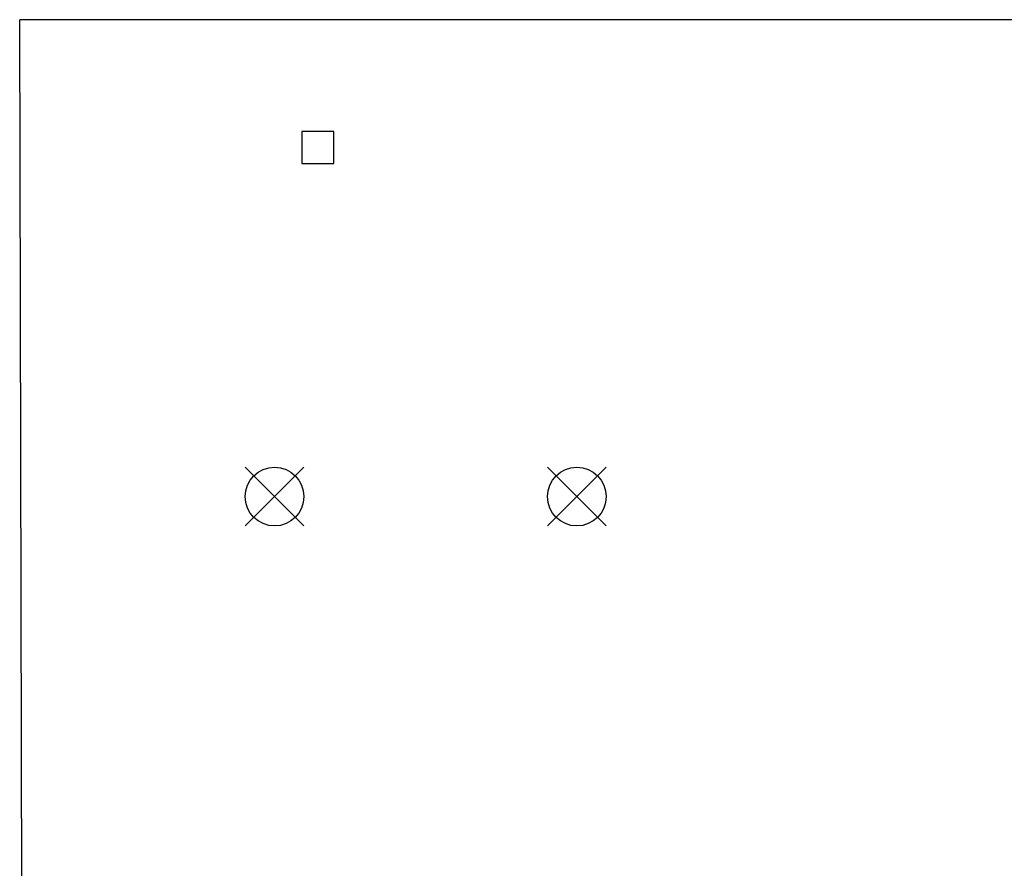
# Model space of a CAD drawing. Extents: x 95 to 218, y -176 to -74.
# Tile 3 of 4: x 97 to 156, y -125 to -74. Entities that reach past the tile are written whole.
import ezdxf

# ---------------------------------------------------------------- set-up
doc = ezdxf.new("R2010")
doc.units = 0
doc.layers.add('BLACK', color=7, linetype='CONTINUOUS')

msp = doc.modelspace()

# ---------------------------------------------------------------- linework, layer by layer
at = {"layer": 'BLACK', "linetype": 'CONTINUOUS'}
for p, q in [((217.52, -74.41), (96.791, -74.41)), ((96.98, -153.196), (96.791, -74.41)), ((115.527, -81.077), (113.617, -81.077)), ((113.617, -81.077), (113.617, -82.987)), ((115.527, -82.987), (115.527, -81.077)), ((113.617, -82.987), (115.527, -82.987)), ((110.249, -101.11), (113.749, -104.61)), ((113.749, -101.11), (110.249, -104.61)), ((128.283, -101.11), (131.783, -104.61)), ((131.783, -101.11), (128.283, -104.61))]:
    msp.add_line(p, q, dxfattribs=at)
at = {"layer": 'BLACK'}
for centre in [(111.999, -102.86), (130.033, -102.86)]:
    msp.add_circle(centre, 1.75, dxfattribs=at)

doc.saveas('drawing.dxf')
